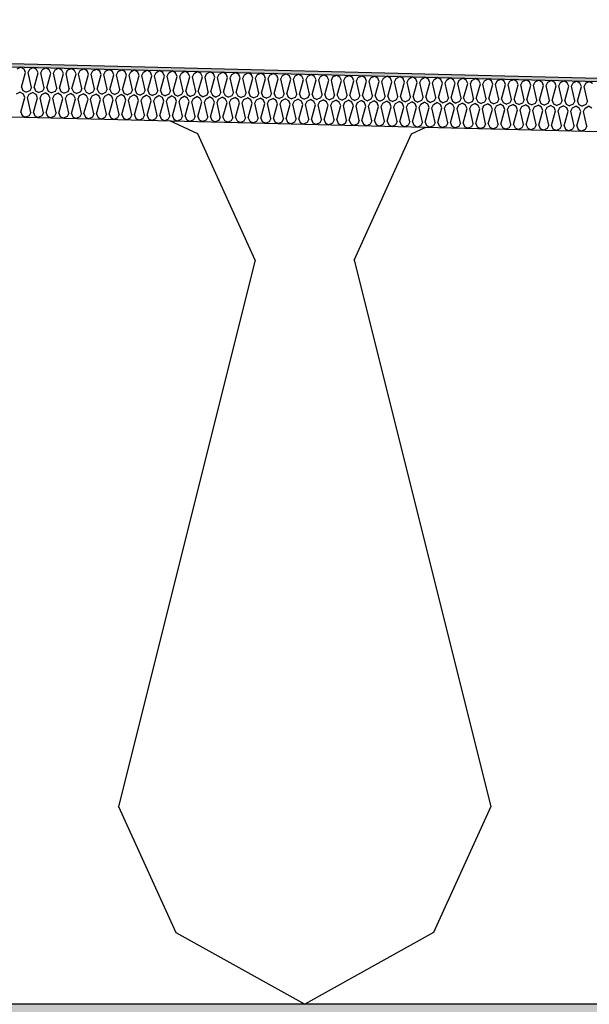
# Model space of a CAD drawing. Header units: millimetres. Extents: x -78790 to -55226, y -2070 to 11020.
# Tile 18 of 108: x -73900 to -73558, y 6850 to 7442. Entities that reach past the tile are written whole.
import ezdxf

# ---------------------------------------------------------------- set-up
doc = ezdxf.new("R2010")
doc.units = ezdxf.units.MM
doc.header["$LTSCALE"] = 0.5
doc.header["$MEASUREMENT"] = 0
doc.linetypes.add('PLINE', pattern=[0])
for name, color, linetype in [('251- Frittbærende dekker', 7, 'Continuous'), ('251- Frittbærende dekker (Skravur)', 7, 'Continuous'), ('261- Primærkonstruksjon (tak) (Skravur)(Nye konstruksjoner)', 7, 'Continuous'), ('261- Primærkonstruksjon (tak)(Nye konstruksjoner)', 7, 'Continuous'), ('262- Taktekking (Skravur)(Nye konstruksjoner)', 7, 'Continuous'), ('262- Taktekking(Nye konstruksjoner)', 7, 'Continuous')]:
    doc.layers.add(name, color=color, linetype=linetype)

# ---------------------------------------------------------------- blocks, each defined once
blk = doc.blocks.new('*X12')
at = {"layer": '262- Taktekking (Skravur)(Nye konstruksjoner)', "linetype": 'PLINE'}
for p, q in [((-73901.59, 7411.94), (-73899.49, 7413.04)), ((-73897.45, 7411.83), (-73899.49, 7413.04)), ((-73894, 7411.75), (-73891.9, 7412.85)), ((-73889.86, 7411.65), (-73891.9, 7412.85)), ((-73886.42, 7411.56), (-73884.32, 7412.66)), ((-73882.27, 7411.46), (-73884.32, 7412.66)), ((-73878.83, 7411.37), (-73876.73, 7412.47)), ((-73874.69, 7411.27), (-73876.73, 7412.47)), ((-73871.25, 7411.18), (-73869.15, 7412.28)), ((-73867.1, 7411.08), (-73869.15, 7412.28)), ((-73898.99, 7401.04), (-73896.57, 7409.78)), ((-73896.57, 7409.78), (-73897.45, 7411.83)), ((-73894.98, 7409.74), (-73894, 7411.75)), ((-73893, 7400.89), (-73894.98, 7409.74)), ((-73891.41, 7400.85), (-73888.99, 7409.59)), ((-73888.99, 7409.59), (-73889.86, 7411.65)), ((-73887.39, 7409.55), (-73886.42, 7411.56)), ((-73885.41, 7400.7), (-73887.39, 7409.55)), ((-73883.82, 7400.66), (-73881.4, 7409.4)), ((-73881.4, 7409.4), (-73882.27, 7411.46)), ((-73879.81, 7409.36), (-73878.83, 7411.37)), ((-73877.83, 7400.51), (-73879.81, 7409.36)), ((-73876.23, 7400.47), (-73873.82, 7409.21)), ((-73873.82, 7409.21), (-73874.69, 7411.27)), ((-73872.22, 7409.17), (-73871.25, 7411.18)), ((-73870.24, 7400.32), (-73872.22, 7409.17)), ((-73868.65, 7400.28), (-73866.23, 7409.02)), ((-73866.23, 7409.02), (-73867.1, 7411.08)), ((-73864.64, 7408.98), (-73863.66, 7410.99)), ((-73862.66, 7400.13), (-73864.64, 7408.98)), ((-73863.66, 7410.99), (-73861.56, 7412.09)), ((-73859.52, 7410.89), (-73861.56, 7412.09)), ((-73861.06, 7400.09), (-73858.64, 7408.83)), ((-73858.64, 7408.83), (-73859.52, 7410.89)), ((-73857.05, 7408.79), (-73856.08, 7410.8)), ((-73855.07, 7399.94), (-73857.05, 7408.79)), ((-73856.08, 7410.8), (-73853.98, 7411.9)), ((-73851.93, 7410.7), (-73853.98, 7411.9)), ((-73853.48, 7399.9), (-73851.06, 7408.64)), ((-73851.06, 7408.64), (-73851.93, 7410.7)), ((-73849.47, 7408.6), (-73848.49, 7410.61)), ((-73847.49, 7399.75), (-73849.47, 7408.6)), ((-73848.49, 7410.61), (-73846.39, 7411.72)), ((-73844.35, 7410.51), (-73846.39, 7411.72)), ((-73845.89, 7399.71), (-73843.47, 7408.45)), ((-73843.47, 7408.45), (-73844.35, 7410.51)), ((-73841.88, 7408.41), (-73840.9, 7410.42)), ((-73839.9, 7399.56), (-73841.88, 7408.41)), ((-73840.9, 7410.42), (-73838.8, 7411.53)), ((-73836.76, 7410.32), (-73838.8, 7411.53)), ((-73838.31, 7399.52), (-73835.89, 7408.26)), ((-73835.89, 7408.26), (-73836.76, 7410.32)), ((-73834.29, 7408.22), (-73833.32, 7410.23)), ((-73832.32, 7399.37), (-73834.29, 7408.22)), ((-73833.32, 7410.23), (-73831.22, 7411.34)), ((-73829.18, 7410.13), (-73831.22, 7411.34)), ((-73830.72, 7399.33), (-73828.3, 7408.07)), ((-73828.3, 7408.07), (-73829.18, 7410.13)), ((-73826.71, 7408.03), (-73825.73, 7410.04)), ((-73824.73, 7399.18), (-73826.71, 7408.03)), ((-73825.73, 7410.04), (-73823.63, 7411.15)), ((-73821.59, 7409.94), (-73823.63, 7411.15)), ((-73823.14, 7399.14), (-73820.72, 7407.88)), ((-73820.72, 7407.88), (-73821.59, 7409.94)), ((-73819.12, 7407.84), (-73818.15, 7409.85)), ((-73817.14, 7398.99), (-73819.12, 7407.84)), ((-73818.15, 7409.85), (-73816.05, 7410.96)), ((-73814.01, 7409.75), (-73816.05, 7410.96)), ((-73815.55, 7398.95), (-73813.13, 7407.69)), ((-73813.13, 7407.69), (-73814.01, 7409.75)), ((-73811.54, 7407.65), (-73810.56, 7409.66)), ((-73809.56, 7398.8), (-73811.54, 7407.65)), ((-73810.56, 7409.66), (-73808.46, 7410.77)), ((-73806.42, 7409.56), (-73808.46, 7410.77)), ((-73807.97, 7398.76), (-73805.55, 7407.5)), ((-73805.55, 7407.5), (-73806.42, 7409.56)), ((-73803.95, 7407.46), (-73802.98, 7409.47)), ((-73801.97, 7398.61), (-73803.95, 7407.46)), ((-73802.98, 7409.47), (-73800.88, 7410.58)), ((-73798.83, 7409.37), (-73800.88, 7410.58)), ((-73800.38, 7398.57), (-73797.96, 7407.32)), ((-73797.96, 7407.32), (-73798.83, 7409.37)), ((-73796.37, 7407.28), (-73795.39, 7409.28)), ((-73794.39, 7398.42), (-73796.37, 7407.28)), ((-73795.39, 7409.28), (-73793.29, 7410.39)), ((-73791.25, 7409.18), (-73793.29, 7410.39)), ((-73792.79, 7398.38), (-73790.38, 7407.13)), ((-73790.38, 7407.13), (-73791.25, 7409.18)), ((-73788.78, 7407.09), (-73787.81, 7409.09)), ((-73786.8, 7398.23), (-73788.78, 7407.09)), ((-73787.81, 7409.09), (-73785.71, 7410.2)), ((-73783.66, 7408.99), (-73785.71, 7410.2)), ((-73785.21, 7398.19), (-73782.79, 7406.94)), ((-73782.79, 7406.94), (-73783.66, 7408.99)), ((-73781.2, 7406.9), (-73780.22, 7408.9)), ((-73779.22, 7398.04), (-73781.2, 7406.9)), ((-73780.22, 7408.9), (-73778.12, 7410.01)), ((-73776.08, 7408.8), (-73778.12, 7410.01)), ((-73777.62, 7398), (-73775.2, 7406.75)), ((-73775.2, 7406.75), (-73776.08, 7408.8)), ((-73773.61, 7406.71), (-73772.64, 7408.71)), ((-73771.63, 7397.86), (-73773.61, 7406.71)), ((-73772.64, 7408.71), (-73770.53, 7409.82)), ((-73768.49, 7408.61), (-73770.53, 7409.82)), ((-73770.04, 7397.82), (-73767.62, 7406.56)), ((-73767.62, 7406.56), (-73768.49, 7408.61)), ((-73766.02, 7406.52), (-73765.05, 7408.52)), ((-73764.05, 7397.67), (-73766.02, 7406.52)), ((-73765.05, 7408.52), (-73762.95, 7409.63)), ((-73760.91, 7408.42), (-73762.95, 7409.63)), ((-73762.45, 7397.63), (-73760.03, 7406.37)), ((-73760.03, 7406.37), (-73760.91, 7408.42)), ((-73758.44, 7406.33), (-73757.46, 7408.34)), ((-73757.46, 7408.34), (-73755.36, 7409.44)), ((-73753.32, 7408.23), (-73755.36, 7409.44)), ((-73752.45, 7406.18), (-73753.32, 7408.23)), ((-73750.85, 7406.14), (-73749.88, 7408.15)), ((-73749.88, 7408.15), (-73747.78, 7409.25)), ((-73745.74, 7408.04), (-73747.78, 7409.25)), ((-73744.86, 7405.99), (-73745.74, 7408.04)), ((-73743.27, 7405.95), (-73742.29, 7407.96)), ((-73742.29, 7407.96), (-73740.19, 7409.06)), ((-73738.15, 7407.85), (-73740.19, 7409.06)), ((-73737.28, 7405.8), (-73738.15, 7407.85)), ((-73735.68, 7405.76), (-73734.71, 7407.77)), ((-73734.71, 7407.77), (-73732.61, 7408.87)), ((-73730.56, 7407.66), (-73732.61, 7408.87)), ((-73729.69, 7405.61), (-73730.56, 7407.66)), ((-73728.1, 7405.57), (-73727.12, 7407.58)), ((-73727.12, 7407.58), (-73725.02, 7408.68)), ((-73722.98, 7407.47), (-73725.02, 7408.68)), ((-73722.11, 7405.42), (-73722.98, 7407.47)), ((-73720.51, 7405.38), (-73719.54, 7407.39)), ((-73719.54, 7407.39), (-73717.44, 7408.49)), ((-73715.39, 7407.28), (-73717.44, 7408.49)), ((-73714.52, 7405.23), (-73715.39, 7407.28)), ((-73712.93, 7405.19), (-73711.95, 7407.2)), ((-73711.95, 7407.2), (-73709.85, 7408.3)), ((-73707.81, 7407.09), (-73709.85, 7408.3)), ((-73706.93, 7405.04), (-73707.81, 7407.09)), ((-73705.34, 7405), (-73704.37, 7407.01)), ((-73704.37, 7407.01), (-73702.26, 7408.11)), ((-73700.22, 7406.9), (-73702.26, 7408.11)), ((-73699.35, 7404.85), (-73700.22, 7406.9)), ((-73697.76, 7404.81), (-73696.78, 7406.82)), ((-73696.78, 7406.82), (-73694.68, 7407.92)), ((-73692.64, 7406.71), (-73694.68, 7407.92)), ((-73691.76, 7404.66), (-73692.64, 7406.71)), ((-73690.17, 7404.62), (-73689.19, 7406.63)), ((-73689.19, 7406.63), (-73687.09, 7407.73)), ((-73685.05, 7406.52), (-73687.09, 7407.73)), ((-73684.18, 7404.47), (-73685.05, 7406.52)), ((-73682.58, 7404.43), (-73681.61, 7406.44)), ((-73681.61, 7406.44), (-73679.51, 7407.54)), ((-73677.47, 7406.34), (-73679.51, 7407.54)), ((-73676.59, 7404.28), (-73677.47, 7406.34)), ((-73674.02, 7406.25), (-73671.92, 7407.35)), ((-73669.88, 7406.15), (-73671.92, 7407.35)), ((-73666.44, 7406.06), (-73664.34, 7407.16)), ((-73662.29, 7405.96), (-73664.34, 7407.16)), ((-73658.85, 7405.87), (-73656.75, 7406.97)), ((-73654.71, 7405.77), (-73656.75, 7406.97)), ((-73651.27, 7405.68), (-73649.17, 7406.78)), ((-73647.12, 7405.58), (-73649.17, 7406.78)), ((-73643.68, 7405.49), (-73641.58, 7406.59)), ((-73639.54, 7405.39), (-73641.58, 7406.59)), ((-73636.1, 7405.3), (-73634, 7406.41)), ((-73631.95, 7405.2), (-73634, 7406.41)), ((-73898.99, 7401.04), (-73898.12, 7398.98)), ((-73893, 7400.89), (-73893.97, 7398.88)), ((-73891.41, 7400.85), (-73890.53, 7398.79)), ((-73885.41, 7400.7), (-73886.39, 7398.69)), ((-73883.82, 7400.66), (-73882.95, 7398.61)), ((-73877.83, 7400.51), (-73878.8, 7398.5)), ((-73876.23, 7400.47), (-73875.36, 7398.42)), ((-73756.46, 7397.48), (-73758.44, 7406.33)), ((-73754.87, 7397.44), (-73752.45, 7406.18)), ((-73748.87, 7397.29), (-73750.85, 7406.14)), ((-73747.28, 7397.25), (-73744.86, 7405.99)), ((-73741.29, 7397.1), (-73743.27, 7405.95)), ((-73739.7, 7397.06), (-73737.28, 7405.8)), ((-73733.7, 7396.91), (-73735.68, 7405.76)), ((-73732.11, 7396.87), (-73729.69, 7405.61)), ((-73726.12, 7396.72), (-73728.1, 7405.57)), ((-73724.52, 7396.68), (-73722.11, 7405.42)), ((-73718.53, 7396.53), (-73720.51, 7405.38)), ((-73716.94, 7396.49), (-73714.52, 7405.23)), ((-73710.95, 7396.34), (-73712.93, 7405.19)), ((-73709.35, 7396.3), (-73706.93, 7405.04)), ((-73703.36, 7396.15), (-73705.34, 7405)), ((-73701.77, 7396.11), (-73699.35, 7404.85)), ((-73695.78, 7395.96), (-73697.76, 7404.81)), ((-73694.18, 7395.92), (-73691.76, 7404.66)), ((-73688.19, 7395.77), (-73690.17, 7404.62)), ((-73686.6, 7395.73), (-73684.18, 7404.47)), ((-73680.6, 7395.58), (-73682.58, 7404.43)), ((-73679.01, 7395.54), (-73676.59, 7404.28)), ((-73675, 7404.24), (-73674.02, 7406.25)), ((-73673.02, 7395.39), (-73675, 7404.24)), ((-73671.43, 7395.35), (-73669.01, 7404.09)), ((-73669.01, 7404.09), (-73669.88, 7406.15)), ((-73667.41, 7404.05), (-73666.44, 7406.06)), ((-73665.43, 7395.2), (-73667.41, 7404.05)), ((-73663.84, 7395.16), (-73661.42, 7403.9)), ((-73661.42, 7403.9), (-73662.29, 7405.96)), ((-73659.83, 7403.86), (-73658.85, 7405.87)), ((-73657.85, 7395.01), (-73659.83, 7403.86)), ((-73656.25, 7394.97), (-73653.84, 7403.71)), ((-73653.84, 7403.71), (-73654.71, 7405.77)), ((-73652.24, 7403.67), (-73651.27, 7405.68)), ((-73650.26, 7394.82), (-73652.24, 7403.67)), ((-73648.67, 7394.78), (-73646.25, 7403.52)), ((-73646.25, 7403.52), (-73647.12, 7405.58)), ((-73644.66, 7403.48), (-73643.68, 7405.49)), ((-73642.68, 7394.63), (-73644.66, 7403.48)), ((-73641.08, 7394.59), (-73638.66, 7403.33)), ((-73638.66, 7403.33), (-73639.54, 7405.39)), ((-73637.07, 7403.29), (-73636.1, 7405.3)), ((-73635.09, 7394.44), (-73637.07, 7403.29)), ((-73633.5, 7394.4), (-73631.08, 7403.14)), ((-73631.08, 7403.14), (-73631.95, 7405.2)), ((-73629.49, 7403.1), (-73628.51, 7405.11)), ((-73627.51, 7394.25), (-73629.49, 7403.1)), ((-73628.51, 7405.11), (-73626.41, 7406.22)), ((-73624.37, 7405.01), (-73626.41, 7406.22)), ((-73625.91, 7394.21), (-73623.49, 7402.95)), ((-73623.49, 7402.95), (-73624.37, 7405.01)), ((-73621.9, 7402.91), (-73620.92, 7404.92)), ((-73619.92, 7394.06), (-73621.9, 7402.91)), ((-73620.92, 7404.92), (-73618.82, 7406.03)), ((-73616.78, 7404.82), (-73618.82, 7406.03)), ((-73618.33, 7394.02), (-73615.91, 7402.76)), ((-73615.91, 7402.76), (-73616.78, 7404.82)), ((-73614.31, 7402.72), (-73613.34, 7404.73)), ((-73612.34, 7393.87), (-73614.31, 7402.72)), ((-73613.34, 7404.73), (-73611.24, 7405.84)), ((-73609.2, 7404.63), (-73611.24, 7405.84)), ((-73610.74, 7393.83), (-73608.32, 7402.57)), ((-73608.32, 7402.57), (-73609.2, 7404.63)), ((-73606.73, 7402.53), (-73605.75, 7404.54)), ((-73604.75, 7393.68), (-73606.73, 7402.53)), ((-73605.75, 7404.54), (-73603.65, 7405.65)), ((-73601.61, 7404.44), (-73603.65, 7405.65)), ((-73603.16, 7393.64), (-73600.74, 7402.38)), ((-73600.74, 7402.38), (-73601.61, 7404.44)), ((-73599.14, 7402.34), (-73598.17, 7404.35)), ((-73597.16, 7393.49), (-73599.14, 7402.34)), ((-73598.17, 7404.35), (-73596.07, 7405.46)), ((-73594.02, 7404.25), (-73596.07, 7405.46)), ((-73595.57, 7393.45), (-73593.15, 7402.19)), ((-73593.15, 7402.19), (-73594.02, 7404.25)), ((-73591.56, 7402.15), (-73590.58, 7404.16)), ((-73589.58, 7393.3), (-73591.56, 7402.15)), ((-73590.58, 7404.16), (-73588.48, 7405.27)), ((-73586.44, 7404.06), (-73588.48, 7405.27)), ((-73587.98, 7393.26), (-73585.57, 7402.01)), ((-73585.57, 7402.01), (-73586.44, 7404.06)), ((-73583.97, 7401.97), (-73583, 7403.97)), ((-73581.99, 7393.11), (-73583.97, 7401.97)), ((-73583, 7403.97), (-73580.9, 7405.08)), ((-73578.85, 7403.87), (-73580.9, 7405.08)), ((-73580.4, 7393.07), (-73577.98, 7401.82)), ((-73577.98, 7401.82), (-73578.85, 7403.87)), ((-73576.39, 7401.78), (-73575.41, 7403.78)), ((-73574.41, 7392.92), (-73576.39, 7401.78)), ((-73575.41, 7403.78), (-73573.31, 7404.89)), ((-73571.27, 7403.68), (-73573.31, 7404.89)), ((-73572.81, 7392.88), (-73570.39, 7401.63)), ((-73570.39, 7401.63), (-73571.27, 7403.68)), ((-73568.8, 7401.59), (-73567.83, 7403.59)), ((-73566.82, 7392.73), (-73568.8, 7401.59)), ((-73567.83, 7403.59), (-73565.73, 7404.7)), ((-73563.68, 7403.49), (-73565.73, 7404.7)), ((-73565.23, 7392.69), (-73562.81, 7401.44)), ((-73562.81, 7401.44), (-73563.68, 7403.49)), ((-73561.22, 7401.4), (-73560.24, 7403.4)), ((-73559.24, 7392.55), (-73561.22, 7401.4)), ((-73560.24, 7403.4), (-73558.14, 7404.51)), ((-73556.1, 7403.3), (-73558.14, 7404.51)), ((-73901.96, 7396.94), (-73899.86, 7398.05)), ((-73897.82, 7396.84), (-73899.86, 7398.05)), ((-73899.37, 7386.04), (-73896.95, 7394.78)), ((-73898.12, 7398.98), (-73896.07, 7397.95)), ((-73896.95, 7394.78), (-73897.82, 7396.84)), ((-73893.97, 7398.88), (-73896.07, 7397.95)), ((-73895.35, 7394.75), (-73894.38, 7396.75)), ((-73893.37, 7385.89), (-73895.35, 7394.75)), ((-73894.38, 7396.75), (-73892.28, 7397.86)), ((-73890.24, 7396.65), (-73892.28, 7397.86)), ((-73891.78, 7385.85), (-73889.36, 7394.6)), ((-73890.53, 7398.79), (-73888.49, 7397.76)), ((-73889.36, 7394.6), (-73890.24, 7396.65)), ((-73886.39, 7398.69), (-73888.49, 7397.76)), ((-73887.77, 7394.56), (-73886.79, 7396.56)), ((-73885.79, 7385.7), (-73887.77, 7394.56)), ((-73886.79, 7396.56), (-73884.69, 7397.67)), ((-73882.65, 7396.46), (-73884.69, 7397.67)), ((-73882.95, 7398.61), (-73880.9, 7397.57)), ((-73881.78, 7394.41), (-73882.65, 7396.46)), ((-73878.8, 7398.5), (-73880.9, 7397.57)), ((-73880.18, 7394.37), (-73879.21, 7396.37)), ((-73879.21, 7396.37), (-73877.11, 7397.48)), ((-73875.06, 7396.27), (-73877.11, 7397.48)), ((-73875.36, 7398.42), (-73873.31, 7397.38)), ((-73874.19, 7394.22), (-73875.06, 7396.27)), ((-73871.22, 7398.31), (-73873.31, 7397.38)), ((-73872.6, 7394.18), (-73871.62, 7396.18)), ((-73871.62, 7396.18), (-73869.52, 7397.29)), ((-73870.24, 7400.32), (-73871.22, 7398.31)), ((-73867.48, 7396.08), (-73869.52, 7397.29)), ((-73868.65, 7400.28), (-73867.78, 7398.23)), ((-73867.78, 7398.23), (-73865.73, 7397.19)), ((-73866.61, 7394.03), (-73867.48, 7396.08)), ((-73863.63, 7398.12), (-73865.73, 7397.19)), ((-73865.01, 7393.99), (-73864.04, 7395.99)), ((-73864.04, 7395.99), (-73861.94, 7397.1)), ((-73862.66, 7400.13), (-73863.63, 7398.12)), ((-73859.89, 7395.89), (-73861.94, 7397.1)), ((-73861.06, 7400.09), (-73860.19, 7398.04)), ((-73860.19, 7398.04), (-73858.14, 7397)), ((-73859.02, 7393.84), (-73859.89, 7395.89)), ((-73856.05, 7397.93), (-73858.14, 7397)), ((-73857.43, 7393.8), (-73856.45, 7395.81)), ((-73856.45, 7395.81), (-73854.35, 7396.91)), ((-73855.07, 7399.94), (-73856.05, 7397.93)), ((-73852.31, 7395.7), (-73854.35, 7396.91)), ((-73853.48, 7399.9), (-73852.6, 7397.85)), ((-73852.6, 7397.85), (-73850.56, 7396.81)), ((-73851.43, 7393.65), (-73852.31, 7395.7)), ((-73848.46, 7397.74), (-73850.56, 7396.81)), ((-73849.84, 7393.61), (-73848.87, 7395.62)), ((-73848.87, 7395.62), (-73846.76, 7396.72)), ((-73847.49, 7399.75), (-73848.46, 7397.74)), ((-73844.72, 7395.51), (-73846.76, 7396.72)), ((-73845.89, 7399.71), (-73845.02, 7397.66)), ((-73845.02, 7397.66), (-73842.97, 7396.62)), ((-73843.85, 7393.46), (-73844.72, 7395.51)), ((-73840.88, 7397.55), (-73842.97, 7396.62)), ((-73842.25, 7393.42), (-73841.28, 7395.43)), ((-73841.28, 7395.43), (-73839.18, 7396.53)), ((-73839.9, 7399.56), (-73840.88, 7397.55)), ((-73837.14, 7395.32), (-73839.18, 7396.53)), ((-73838.31, 7399.52), (-73837.43, 7397.47)), ((-73837.43, 7397.47), (-73835.39, 7396.44)), ((-73836.26, 7393.27), (-73837.14, 7395.32)), ((-73833.29, 7397.36), (-73835.39, 7396.44)), ((-73834.67, 7393.23), (-73833.69, 7395.24)), ((-73833.69, 7395.24), (-73831.59, 7396.34)), ((-73832.32, 7399.37), (-73833.29, 7397.36)), ((-73829.55, 7395.13), (-73831.59, 7396.34)), ((-73830.72, 7399.33), (-73829.85, 7397.28)), ((-73829.85, 7397.28), (-73827.8, 7396.25)), ((-73828.68, 7393.08), (-73829.55, 7395.13)), ((-73825.7, 7397.17), (-73827.8, 7396.25)), ((-73827.08, 7393.04), (-73826.11, 7395.05)), ((-73826.11, 7395.05), (-73824.01, 7396.15)), ((-73824.73, 7399.18), (-73825.7, 7397.17)), ((-73821.97, 7394.94), (-73824.01, 7396.15)), ((-73823.14, 7399.14), (-73822.26, 7397.09)), ((-73822.26, 7397.09), (-73820.22, 7396.06)), ((-73821.09, 7392.89), (-73821.97, 7394.94)), ((-73818.12, 7396.98), (-73820.22, 7396.06)), ((-73819.5, 7392.85), (-73818.52, 7394.86)), ((-73818.52, 7394.86), (-73816.42, 7395.96)), ((-73817.14, 7398.99), (-73818.12, 7396.98)), ((-73814.38, 7394.75), (-73816.42, 7395.96)), ((-73815.55, 7398.95), (-73814.68, 7396.9)), ((-73814.68, 7396.9), (-73812.63, 7395.87)), ((-73813.51, 7392.7), (-73814.38, 7394.75)), ((-73810.53, 7396.79), (-73812.63, 7395.87)), ((-73811.91, 7392.66), (-73810.94, 7394.67)), ((-73810.94, 7394.67), (-73808.84, 7395.77)), ((-73809.56, 7398.8), (-73810.53, 7396.79)), ((-73806.79, 7394.56), (-73808.84, 7395.77)), ((-73807.97, 7398.76), (-73807.09, 7396.71)), ((-73807.09, 7396.71), (-73805.04, 7395.68)), ((-73805.92, 7392.51), (-73806.79, 7394.56)), ((-73802.95, 7396.61), (-73805.04, 7395.68)), ((-73803.35, 7394.48), (-73801.25, 7395.58)), ((-73801.97, 7398.61), (-73802.95, 7396.61)), ((-73799.21, 7394.37), (-73801.25, 7395.58)), ((-73800.38, 7398.57), (-73799.51, 7396.52)), ((-73799.51, 7396.52), (-73797.46, 7395.49)), ((-73795.36, 7396.42), (-73797.46, 7395.49)), ((-73795.77, 7394.29), (-73793.67, 7395.39)), ((-73794.39, 7398.42), (-73795.36, 7396.42)), ((-73791.62, 7394.18), (-73793.67, 7395.39)), ((-73792.79, 7398.38), (-73791.92, 7396.33)), ((-73791.92, 7396.33), (-73789.87, 7395.3)), ((-73787.78, 7396.23), (-73789.87, 7395.3)), ((-73788.18, 7394.1), (-73786.08, 7395.2)), ((-73786.8, 7398.23), (-73787.78, 7396.23)), ((-73784.04, 7393.99), (-73786.08, 7395.2)), ((-73785.21, 7398.19), (-73784.33, 7396.14)), ((-73784.33, 7396.14), (-73782.29, 7395.11)), ((-73780.19, 7396.04), (-73782.29, 7395.11)), ((-73780.6, 7393.91), (-73778.5, 7395.01)), ((-73779.22, 7398.04), (-73780.19, 7396.04)), ((-73776.45, 7393.81), (-73778.5, 7395.01)), ((-73777.62, 7398), (-73776.75, 7395.95)), ((-73776.75, 7395.95), (-73774.7, 7394.92)), ((-73772.61, 7395.85), (-73774.7, 7394.92)), ((-73773.01, 7393.72), (-73770.91, 7394.82)), ((-73771.63, 7397.86), (-73772.61, 7395.85)), ((-73768.87, 7393.62), (-73770.91, 7394.82)), ((-73770.04, 7397.82), (-73769.16, 7395.76)), ((-73769.16, 7395.76), (-73767.12, 7394.73)), ((-73765.02, 7395.66), (-73767.12, 7394.73)), ((-73765.42, 7393.53), (-73763.32, 7394.63)), ((-73764.05, 7397.67), (-73765.02, 7395.66)), ((-73761.28, 7393.43), (-73763.32, 7394.63)), ((-73762.45, 7397.63), (-73761.58, 7395.57)), ((-73761.58, 7395.57), (-73759.53, 7394.54)), ((-73757.44, 7395.47), (-73759.53, 7394.54)), ((-73756.46, 7397.48), (-73757.44, 7395.47)), ((-73754.87, 7397.44), (-73753.99, 7395.38)), ((-73753.99, 7395.38), (-73751.95, 7394.35)), ((-73749.85, 7395.28), (-73751.95, 7394.35)), ((-73748.87, 7397.29), (-73749.85, 7395.28)), ((-73747.28, 7397.25), (-73746.41, 7395.19)), ((-73746.41, 7395.19), (-73744.36, 7394.16)), ((-73742.26, 7395.09), (-73744.36, 7394.16)), ((-73741.29, 7397.1), (-73742.26, 7395.09)), ((-73739.7, 7397.06), (-73738.82, 7395)), ((-73738.82, 7395), (-73736.77, 7393.97)), ((-73734.68, 7394.9), (-73736.77, 7393.97)), ((-73733.7, 7396.91), (-73734.68, 7394.9)), ((-73732.11, 7396.87), (-73731.24, 7394.81)), ((-73731.24, 7394.81), (-73729.19, 7393.78)), ((-73727.09, 7394.71), (-73729.19, 7393.78)), ((-73726.12, 7396.72), (-73727.09, 7394.71)), ((-73724.52, 7396.68), (-73723.65, 7394.62)), ((-73723.65, 7394.62), (-73721.6, 7393.59)), ((-73719.51, 7394.52), (-73721.6, 7393.59)), ((-73718.53, 7396.53), (-73719.51, 7394.52)), ((-73716.94, 7396.49), (-73716.07, 7394.43)), ((-73710.95, 7396.34), (-73711.92, 7394.33)), ((-73709.35, 7396.3), (-73708.48, 7394.24)), ((-73703.36, 7396.15), (-73704.34, 7394.14)), ((-73701.77, 7396.11), (-73700.89, 7394.05)), ((-73695.78, 7395.96), (-73696.75, 7393.95)), ((-73694.18, 7395.92), (-73693.31, 7393.86)), ((-73688.19, 7395.77), (-73689.17, 7393.76)), ((-73686.6, 7395.73), (-73685.72, 7393.67)), ((-73680.6, 7395.58), (-73681.58, 7393.57)), ((-73679.01, 7395.54), (-73678.14, 7393.49)), ((-73673.02, 7395.39), (-73673.99, 7393.38)), ((-73671.43, 7395.35), (-73670.55, 7393.3)), ((-73665.43, 7395.2), (-73666.41, 7393.19)), ((-73663.84, 7395.16), (-73662.97, 7393.11)), ((-73657.85, 7395.01), (-73658.82, 7393)), ((-73656.25, 7394.97), (-73655.38, 7392.92)), ((-73650.26, 7394.82), (-73651.24, 7392.81)), ((-73648.67, 7394.78), (-73647.8, 7392.73)), ((-73642.68, 7394.63), (-73643.65, 7392.62)), ((-73641.08, 7394.59), (-73640.21, 7392.54)), ((-73884.2, 7385.66), (-73881.78, 7394.41)), ((-73878.2, 7385.51), (-73880.18, 7394.37)), ((-73876.61, 7385.47), (-73874.19, 7394.22)), ((-73870.62, 7385.32), (-73872.6, 7394.18)), ((-73869.02, 7385.29), (-73866.61, 7394.03)), ((-73863.03, 7385.14), (-73865.01, 7393.99)), ((-73861.44, 7385.1), (-73859.02, 7393.84)), ((-73855.45, 7384.95), (-73857.43, 7393.8)), ((-73853.85, 7384.91), (-73851.43, 7393.65)), ((-73847.86, 7384.76), (-73849.84, 7393.61)), ((-73846.27, 7384.72), (-73843.85, 7393.46)), ((-73840.28, 7384.57), (-73842.25, 7393.42)), ((-73838.68, 7384.53), (-73836.26, 7393.27)), ((-73832.69, 7384.38), (-73834.67, 7393.23)), ((-73831.1, 7384.34), (-73828.68, 7393.08)), ((-73825.1, 7384.19), (-73827.08, 7393.04)), ((-73823.51, 7384.15), (-73821.09, 7392.89)), ((-73817.52, 7384), (-73819.5, 7392.85)), ((-73815.93, 7383.96), (-73813.51, 7392.7)), ((-73809.93, 7383.81), (-73811.91, 7392.66)), ((-73808.34, 7383.77), (-73805.92, 7392.51)), ((-73804.33, 7392.47), (-73803.35, 7394.48)), ((-73802.35, 7383.62), (-73804.33, 7392.47)), ((-73800.75, 7383.58), (-73798.34, 7392.32)), ((-73798.34, 7392.32), (-73799.21, 7394.37)), ((-73796.74, 7392.28), (-73795.77, 7394.29)), ((-73794.76, 7383.43), (-73796.74, 7392.28)), ((-73793.17, 7383.39), (-73790.75, 7392.13)), ((-73790.75, 7392.13), (-73791.62, 7394.18)), ((-73789.16, 7392.09), (-73788.18, 7394.1)), ((-73787.18, 7383.24), (-73789.16, 7392.09)), ((-73785.58, 7383.2), (-73783.16, 7391.94)), ((-73783.16, 7391.94), (-73784.04, 7393.99)), ((-73781.57, 7391.9), (-73780.6, 7393.91)), ((-73779.59, 7383.05), (-73781.57, 7391.9)), ((-73778, 7383.01), (-73775.58, 7391.75)), ((-73775.58, 7391.75), (-73776.45, 7393.81)), ((-73773.99, 7391.71), (-73773.01, 7393.72)), ((-73772.01, 7382.86), (-73773.99, 7391.71)), ((-73770.41, 7382.82), (-73767.99, 7391.56)), ((-73767.99, 7391.56), (-73768.87, 7393.62)), ((-73766.4, 7391.52), (-73765.42, 7393.53)), ((-73764.42, 7382.67), (-73766.4, 7391.52)), ((-73762.83, 7382.63), (-73760.41, 7391.37)), ((-73760.41, 7391.37), (-73761.28, 7393.43)), ((-73758.81, 7391.33), (-73757.84, 7393.34)), ((-73756.83, 7382.48), (-73758.81, 7391.33)), ((-73757.84, 7393.34), (-73755.74, 7394.44)), ((-73753.7, 7393.24), (-73755.74, 7394.44)), ((-73755.24, 7382.44), (-73752.82, 7391.18)), ((-73752.82, 7391.18), (-73753.7, 7393.24)), ((-73751.23, 7391.14), (-73750.25, 7393.15)), ((-73749.25, 7382.29), (-73751.23, 7391.14)), ((-73750.25, 7393.15), (-73748.15, 7394.25)), ((-73746.11, 7393.05), (-73748.15, 7394.25)), ((-73747.66, 7382.25), (-73745.24, 7390.99)), ((-73745.24, 7390.99), (-73746.11, 7393.05)), ((-73743.64, 7390.95), (-73742.67, 7392.96)), ((-73741.66, 7382.1), (-73743.64, 7390.95)), ((-73742.67, 7392.96), (-73740.57, 7394.06)), ((-73738.52, 7392.86), (-73740.57, 7394.06)), ((-73740.07, 7382.06), (-73737.65, 7390.8)), ((-73737.65, 7390.8), (-73738.52, 7392.86)), ((-73736.06, 7390.76), (-73735.08, 7392.77)), ((-73734.08, 7381.91), (-73736.06, 7390.76)), ((-73735.08, 7392.77), (-73732.98, 7393.88)), ((-73730.94, 7392.67), (-73732.98, 7393.88)), ((-73732.48, 7381.87), (-73730.07, 7390.61)), ((-73730.07, 7390.61), (-73730.94, 7392.67)), ((-73728.47, 7390.57), (-73727.5, 7392.58)), ((-73726.49, 7381.72), (-73728.47, 7390.57)), ((-73727.5, 7392.58), (-73725.4, 7393.69)), ((-73723.35, 7392.48), (-73725.4, 7393.69)), ((-73724.9, 7381.68), (-73722.48, 7390.42)), ((-73722.48, 7390.42), (-73723.35, 7392.48)), ((-73720.89, 7390.38), (-73719.91, 7392.39)), ((-73718.91, 7381.53), (-73720.89, 7390.38)), ((-73719.91, 7392.39), (-73717.81, 7393.5)), ((-73715.77, 7392.29), (-73717.81, 7393.5)), ((-73717.31, 7381.49), (-73714.89, 7390.23)), ((-73716.07, 7394.43), (-73714.02, 7393.4)), ((-73714.89, 7390.23), (-73715.77, 7392.29)), ((-73711.92, 7394.33), (-73714.02, 7393.4)), ((-73713.3, 7390.19), (-73712.33, 7392.2)), ((-73711.32, 7381.34), (-73713.3, 7390.19)), ((-73712.33, 7392.2), (-73710.23, 7393.31)), ((-73708.18, 7392.1), (-73710.23, 7393.31)), ((-73709.73, 7381.3), (-73707.31, 7390.04)), ((-73708.48, 7394.24), (-73706.43, 7393.21)), ((-73707.31, 7390.04), (-73708.18, 7392.1)), ((-73704.34, 7394.14), (-73706.43, 7393.21)), ((-73705.72, 7390), (-73704.74, 7392.01)), ((-73703.74, 7381.15), (-73705.72, 7390)), ((-73704.74, 7392.01), (-73702.64, 7393.12)), ((-73700.6, 7391.91), (-73702.64, 7393.12)), ((-73702.14, 7381.11), (-73699.72, 7389.85)), ((-73700.89, 7394.05), (-73698.85, 7393.02)), ((-73699.72, 7389.85), (-73700.6, 7391.91)), ((-73696.75, 7393.95), (-73698.85, 7393.02)), ((-73698.13, 7389.81), (-73697.15, 7391.82)), ((-73696.15, 7380.96), (-73698.13, 7389.81)), ((-73697.15, 7391.82), (-73695.05, 7392.93)), ((-73693.01, 7391.72), (-73695.05, 7392.93)), ((-73694.56, 7380.92), (-73692.14, 7389.66)), ((-73693.31, 7393.86), (-73691.26, 7392.83)), ((-73692.14, 7389.66), (-73693.01, 7391.72)), ((-73689.17, 7393.76), (-73691.26, 7392.83)), ((-73690.54, 7389.62), (-73689.57, 7391.63)), ((-73688.57, 7380.77), (-73690.54, 7389.62)), ((-73689.57, 7391.63), (-73687.47, 7392.74)), ((-73685.43, 7391.53), (-73687.47, 7392.74)), ((-73686.97, 7380.73), (-73684.55, 7389.48)), ((-73685.72, 7393.67), (-73683.68, 7392.64)), ((-73684.55, 7389.48), (-73685.43, 7391.53)), ((-73681.58, 7393.57), (-73683.68, 7392.64)), ((-73682.96, 7389.44), (-73681.98, 7391.44)), ((-73680.98, 7380.58), (-73682.96, 7389.44)), ((-73681.98, 7391.44), (-73679.88, 7392.55)), ((-73677.84, 7391.34), (-73679.88, 7392.55)), ((-73679.39, 7380.54), (-73676.97, 7389.29)), ((-73678.14, 7393.49), (-73676.09, 7392.45)), ((-73676.97, 7389.29), (-73677.84, 7391.34)), ((-73673.99, 7393.38), (-73676.09, 7392.45)), ((-73675.37, 7389.25), (-73674.4, 7391.25)), ((-73673.39, 7380.39), (-73675.37, 7389.25)), ((-73674.4, 7391.25), (-73672.3, 7392.36)), ((-73670.26, 7391.15), (-73672.3, 7392.36)), ((-73671.8, 7380.35), (-73669.38, 7389.1)), ((-73670.55, 7393.3), (-73668.5, 7392.26)), ((-73669.38, 7389.1), (-73670.26, 7391.15)), ((-73666.41, 7393.19), (-73668.5, 7392.26)), ((-73667.79, 7389.06), (-73666.81, 7391.06)), ((-73665.81, 7380.2), (-73667.79, 7389.06)), ((-73666.81, 7391.06), (-73664.71, 7392.17)), ((-73662.67, 7390.96), (-73664.71, 7392.17)), ((-73664.21, 7380.16), (-73661.8, 7388.91)), ((-73662.97, 7393.11), (-73660.92, 7392.07)), ((-73661.8, 7388.91), (-73662.67, 7390.96)), ((-73658.82, 7393), (-73660.92, 7392.07)), ((-73660.2, 7388.87), (-73659.23, 7390.87)), ((-73658.22, 7380.02), (-73660.2, 7388.87)), ((-73659.23, 7390.87), (-73657.13, 7391.98)), ((-73655.08, 7390.77), (-73657.13, 7391.98)), ((-73656.63, 7379.98), (-73654.21, 7388.72)), ((-73655.38, 7392.92), (-73653.33, 7391.88)), ((-73654.21, 7388.72), (-73655.08, 7390.77)), ((-73651.24, 7392.81), (-73653.33, 7391.88)), ((-73652.62, 7388.68), (-73651.64, 7390.68)), ((-73650.64, 7379.83), (-73652.62, 7388.68)), ((-73651.64, 7390.68), (-73649.54, 7391.79)), ((-73647.5, 7390.58), (-73649.54, 7391.79)), ((-73647.8, 7392.73), (-73645.75, 7391.69)), ((-73646.62, 7388.53), (-73647.5, 7390.58)), ((-73643.65, 7392.62), (-73645.75, 7391.69)), ((-73645.03, 7388.49), (-73644.06, 7390.5)), ((-73644.06, 7390.5), (-73641.96, 7391.6)), ((-73639.91, 7390.39), (-73641.96, 7391.6)), ((-73640.21, 7392.54), (-73638.16, 7391.5)), ((-73639.04, 7388.34), (-73639.91, 7390.39)), ((-73636.07, 7392.43), (-73638.16, 7391.5)), ((-73637.45, 7388.3), (-73636.47, 7390.31)), ((-73636.47, 7390.31), (-73634.37, 7391.41)), ((-73635.09, 7394.44), (-73636.07, 7392.43)), ((-73632.33, 7390.2), (-73634.37, 7391.41)), ((-73633.5, 7394.4), (-73632.62, 7392.35)), ((-73632.62, 7392.35), (-73630.58, 7391.32)), ((-73631.45, 7388.15), (-73632.33, 7390.2)), ((-73628.48, 7392.24), (-73630.58, 7391.32)), ((-73629.86, 7388.11), (-73628.88, 7390.12)), ((-73628.88, 7390.12), (-73626.78, 7391.22)), ((-73627.51, 7394.25), (-73628.48, 7392.24)), ((-73624.74, 7390.01), (-73626.78, 7391.22)), ((-73625.91, 7394.21), (-73625.04, 7392.16)), ((-73625.04, 7392.16), (-73622.99, 7391.13)), ((-73623.87, 7387.96), (-73624.74, 7390.01)), ((-73620.9, 7392.05), (-73622.99, 7391.13)), ((-73622.27, 7387.92), (-73621.3, 7389.93)), ((-73621.3, 7389.93), (-73619.2, 7391.03)), ((-73619.92, 7394.06), (-73620.9, 7392.05)), ((-73617.16, 7389.82), (-73619.2, 7391.03)), ((-73618.33, 7394.02), (-73617.45, 7391.97)), ((-73617.45, 7391.97), (-73615.41, 7390.94)), ((-73616.28, 7387.77), (-73617.16, 7389.82)), ((-73613.31, 7391.86), (-73615.41, 7390.94)), ((-73614.69, 7387.73), (-73613.71, 7389.74)), ((-73613.71, 7389.74), (-73611.61, 7390.84)), ((-73612.34, 7393.87), (-73613.31, 7391.86)), ((-73609.57, 7389.63), (-73611.61, 7390.84)), ((-73610.74, 7393.83), (-73609.87, 7391.78)), ((-73609.87, 7391.78), (-73607.82, 7390.75)), ((-73608.7, 7387.58), (-73609.57, 7389.63)), ((-73605.72, 7391.67), (-73607.82, 7390.75)), ((-73607.1, 7387.54), (-73606.13, 7389.55)), ((-73606.13, 7389.55), (-73604.03, 7390.65)), ((-73604.75, 7393.68), (-73605.72, 7391.67)), ((-73601.99, 7389.44), (-73604.03, 7390.65)), ((-73603.16, 7393.64), (-73602.28, 7391.59)), ((-73602.28, 7391.59), (-73600.24, 7390.56)), ((-73601.11, 7387.39), (-73601.99, 7389.44)), ((-73598.14, 7391.49), (-73600.24, 7390.56)), ((-73599.52, 7387.35), (-73598.54, 7389.36)), ((-73598.54, 7389.36), (-73596.44, 7390.46)), ((-73597.16, 7393.49), (-73598.14, 7391.49)), ((-73594.4, 7389.25), (-73596.44, 7390.46)), ((-73595.57, 7393.45), (-73594.7, 7391.4)), ((-73594.7, 7391.4), (-73592.65, 7390.37)), ((-73593.53, 7387.2), (-73594.4, 7389.25)), ((-73590.55, 7391.3), (-73592.65, 7390.37)), ((-73591.93, 7387.16), (-73590.96, 7389.17)), ((-73590.96, 7389.17), (-73588.86, 7390.27)), ((-73589.58, 7393.3), (-73590.55, 7391.3)), ((-73586.81, 7389.06), (-73588.86, 7390.27)), ((-73587.98, 7393.26), (-73587.11, 7391.21)), ((-73587.11, 7391.21), (-73585.06, 7390.18)), ((-73585.94, 7387.01), (-73586.81, 7389.06)), ((-73582.97, 7391.11), (-73585.06, 7390.18)), ((-73584.35, 7386.97), (-73583.37, 7388.98)), ((-73583.37, 7388.98), (-73581.27, 7390.08)), ((-73581.99, 7393.11), (-73582.97, 7391.11)), ((-73579.23, 7388.87), (-73581.27, 7390.08)), ((-73580.4, 7393.07), (-73579.53, 7391.02)), ((-73579.53, 7391.02), (-73577.48, 7389.99)), ((-73578.36, 7386.82), (-73579.23, 7388.87)), ((-73575.38, 7390.92), (-73577.48, 7389.99)), ((-73576.76, 7386.78), (-73575.79, 7388.79)), ((-73575.79, 7388.79), (-73573.69, 7389.89)), ((-73574.41, 7392.92), (-73575.38, 7390.92)), ((-73571.64, 7388.68), (-73573.69, 7389.89)), ((-73572.81, 7392.88), (-73571.94, 7390.83)), ((-73571.94, 7390.83), (-73569.89, 7389.8)), ((-73570.77, 7386.63), (-73571.64, 7388.68)), ((-73567.8, 7390.73), (-73569.89, 7389.8)), ((-73569.18, 7386.59), (-73568.2, 7388.6)), ((-73568.2, 7388.6), (-73566.1, 7389.7)), ((-73566.82, 7392.73), (-73567.8, 7390.73)), ((-73564.06, 7388.5), (-73566.1, 7389.7)), ((-73565.23, 7392.69), (-73564.35, 7390.64)), ((-73564.35, 7390.64), (-73562.31, 7389.61)), ((-73560.21, 7390.54), (-73562.31, 7389.61)), ((-73560.62, 7388.41), (-73558.51, 7389.51)), ((-73559.24, 7392.55), (-73560.21, 7390.54)), ((-73556.47, 7388.31), (-73558.51, 7389.51)), ((-73899.37, 7386.04), (-73898.49, 7383.99)), ((-73898.49, 7383.99), (-73896.45, 7382.96)), ((-73894.35, 7383.89), (-73896.45, 7382.96)), ((-73893.37, 7385.89), (-73894.35, 7383.89)), ((-73891.78, 7385.85), (-73890.91, 7383.8)), ((-73890.91, 7383.8), (-73888.86, 7382.77)), ((-73886.76, 7383.7), (-73888.86, 7382.77)), ((-73885.79, 7385.7), (-73886.76, 7383.7)), ((-73884.2, 7385.66), (-73883.32, 7383.61)), ((-73883.32, 7383.61), (-73881.27, 7382.58)), ((-73879.18, 7383.51), (-73881.27, 7382.58)), ((-73878.2, 7385.51), (-73879.18, 7383.51)), ((-73876.61, 7385.47), (-73875.74, 7383.42)), ((-73875.74, 7383.42), (-73873.69, 7382.39)), ((-73871.59, 7383.32), (-73873.69, 7382.39)), ((-73870.62, 7385.32), (-73871.59, 7383.32)), ((-73869.02, 7385.29), (-73868.15, 7383.23)), ((-73868.15, 7383.23), (-73866.1, 7382.2)), ((-73864.01, 7383.13), (-73866.1, 7382.2)), ((-73863.03, 7385.14), (-73864.01, 7383.13)), ((-73861.44, 7385.1), (-73860.57, 7383.04)), ((-73860.57, 7383.04), (-73858.52, 7382.01)), ((-73856.42, 7382.94), (-73858.52, 7382.01)), ((-73855.45, 7384.95), (-73856.42, 7382.94)), ((-73853.85, 7384.91), (-73852.98, 7382.85)), ((-73852.98, 7382.85), (-73850.93, 7381.82)), ((-73848.84, 7382.75), (-73850.93, 7381.82)), ((-73847.86, 7384.76), (-73848.84, 7382.75)), ((-73846.27, 7384.72), (-73845.39, 7382.66)), ((-73840.28, 7384.57), (-73841.25, 7382.56)), ((-73838.68, 7384.53), (-73837.81, 7382.47)), ((-73832.69, 7384.38), (-73833.67, 7382.37)), ((-73831.1, 7384.34), (-73830.22, 7382.28)), ((-73825.1, 7384.19), (-73826.08, 7382.18)), ((-73823.51, 7384.15), (-73822.64, 7382.09)), ((-73817.52, 7384), (-73818.49, 7381.99)), ((-73815.93, 7383.96), (-73815.05, 7381.9)), ((-73809.93, 7383.81), (-73810.91, 7381.8)), ((-73808.34, 7383.77), (-73807.47, 7381.71)), ((-73802.35, 7383.62), (-73803.32, 7381.61)), ((-73800.75, 7383.58), (-73799.88, 7381.52)), ((-73794.76, 7383.43), (-73795.74, 7381.42)), ((-73793.17, 7383.39), (-73792.3, 7381.33)), ((-73787.18, 7383.24), (-73788.15, 7381.23)), ((-73785.58, 7383.2), (-73784.71, 7381.14)), ((-73779.59, 7383.05), (-73780.57, 7381.04)), ((-73778, 7383.01), (-73777.12, 7380.96)), ((-73772.01, 7382.86), (-73772.98, 7380.85)), ((-73770.41, 7382.82), (-73769.54, 7380.77)), ((-73764.42, 7382.67), (-73765.4, 7380.66)), ((-73649.04, 7379.79), (-73646.62, 7388.53)), ((-73643.05, 7379.64), (-73645.03, 7388.49)), ((-73641.46, 7379.6), (-73639.04, 7388.34)), ((-73635.47, 7379.45), (-73637.45, 7388.3)), ((-73633.87, 7379.41), (-73631.45, 7388.15)), ((-73627.88, 7379.26), (-73629.86, 7388.11)), ((-73626.29, 7379.22), (-73623.87, 7387.96)), ((-73620.3, 7379.07), (-73622.27, 7387.92)), ((-73618.7, 7379.03), (-73616.28, 7387.77)), ((-73612.71, 7378.88), (-73614.69, 7387.73)), ((-73611.12, 7378.84), (-73608.7, 7387.58)), ((-73605.12, 7378.69), (-73607.1, 7387.54)), ((-73603.53, 7378.65), (-73601.11, 7387.39)), ((-73597.54, 7378.5), (-73599.52, 7387.35)), ((-73595.95, 7378.46), (-73593.53, 7387.2)), ((-73589.95, 7378.31), (-73591.93, 7387.16)), ((-73588.36, 7378.27), (-73585.94, 7387.01)), ((-73582.37, 7378.12), (-73584.35, 7386.97)), ((-73580.77, 7378.08), (-73578.36, 7386.82)), ((-73574.78, 7377.93), (-73576.76, 7386.78)), ((-73573.19, 7377.89), (-73570.77, 7386.63)), ((-73567.2, 7377.74), (-73569.18, 7386.59)), ((-73565.6, 7377.7), (-73563.18, 7386.44)), ((-73563.18, 7386.44), (-73564.06, 7388.5)), ((-73561.59, 7386.4), (-73560.62, 7388.41)), ((-73559.61, 7377.55), (-73561.59, 7386.4)), ((-73845.39, 7382.66), (-73843.35, 7381.63)), ((-73841.25, 7382.56), (-73843.35, 7381.63)), ((-73837.81, 7382.47), (-73835.76, 7381.44)), ((-73833.67, 7382.37), (-73835.76, 7381.44)), ((-73830.22, 7382.28), (-73828.18, 7381.25)), ((-73826.08, 7382.18), (-73828.18, 7381.25)), ((-73822.64, 7382.09), (-73820.59, 7381.06)), ((-73818.49, 7381.99), (-73820.59, 7381.06)), ((-73815.05, 7381.9), (-73813, 7380.87)), ((-73810.91, 7381.8), (-73813, 7380.87)), ((-73807.47, 7381.71), (-73805.42, 7380.68)), ((-73803.32, 7381.61), (-73805.42, 7380.68)), ((-73799.88, 7381.52), (-73797.83, 7380.49)), ((-73795.74, 7381.42), (-73797.83, 7380.49)), ((-73792.3, 7381.33), (-73790.25, 7380.3)), ((-73788.15, 7381.23), (-73790.25, 7380.3)), ((-73784.71, 7381.14), (-73782.66, 7380.11)), ((-73780.57, 7381.04), (-73782.66, 7380.11)), ((-73777.12, 7380.96), (-73775.08, 7379.92)), ((-73772.98, 7380.85), (-73775.08, 7379.92)), ((-73769.54, 7380.77), (-73767.49, 7379.73)), ((-73765.4, 7380.66), (-73767.49, 7379.73)), ((-73762.83, 7382.63), (-73761.95, 7380.58)), ((-73761.95, 7380.58), (-73759.91, 7379.54)), ((-73757.81, 7380.47), (-73759.91, 7379.54)), ((-73756.83, 7382.48), (-73757.81, 7380.47)), ((-73755.24, 7382.44), (-73754.37, 7380.39)), ((-73754.37, 7380.39), (-73752.32, 7379.35)), ((-73750.22, 7380.28), (-73752.32, 7379.35)), ((-73749.25, 7382.29), (-73750.22, 7380.28)), ((-73747.66, 7382.25), (-73746.78, 7380.2)), ((-73746.78, 7380.2), (-73744.74, 7379.16)), ((-73742.64, 7380.09), (-73744.74, 7379.16)), ((-73741.66, 7382.1), (-73742.64, 7380.09)), ((-73740.07, 7382.06), (-73739.2, 7380.01)), ((-73739.2, 7380.01), (-73737.15, 7378.97)), ((-73735.05, 7379.9), (-73737.15, 7378.97)), ((-73734.08, 7381.91), (-73735.05, 7379.9)), ((-73732.48, 7381.87), (-73731.61, 7379.82)), ((-73731.61, 7379.82), (-73729.56, 7378.79)), ((-73727.47, 7379.71), (-73729.56, 7378.79)), ((-73726.49, 7381.72), (-73727.47, 7379.71)), ((-73724.9, 7381.68), (-73724.03, 7379.63)), ((-73724.03, 7379.63), (-73721.98, 7378.6)), ((-73719.88, 7379.52), (-73721.98, 7378.6)), ((-73718.91, 7381.53), (-73719.88, 7379.52)), ((-73717.31, 7381.49), (-73716.44, 7379.44)), ((-73716.44, 7379.44), (-73714.39, 7378.41)), ((-73712.3, 7379.33), (-73714.39, 7378.41)), ((-73711.32, 7381.34), (-73712.3, 7379.33)), ((-73709.73, 7381.3), (-73708.85, 7379.25)), ((-73708.85, 7379.25), (-73706.81, 7378.22)), ((-73704.71, 7379.14), (-73706.81, 7378.22)), ((-73703.74, 7381.15), (-73704.71, 7379.14)), ((-73702.14, 7381.11), (-73701.27, 7379.06)), ((-73701.27, 7379.06), (-73699.22, 7378.03)), ((-73697.13, 7378.96), (-73699.22, 7378.03)), ((-73696.15, 7380.96), (-73697.13, 7378.96)), ((-73694.56, 7380.92), (-73693.68, 7378.87)), ((-73693.68, 7378.87), (-73691.64, 7377.84)), ((-73689.54, 7378.77), (-73691.64, 7377.84)), ((-73688.57, 7380.77), (-73689.54, 7378.77)), ((-73686.97, 7380.73), (-73686.1, 7378.68)), ((-73686.1, 7378.68), (-73684.05, 7377.65)), ((-73681.95, 7378.58), (-73684.05, 7377.65)), ((-73680.98, 7380.58), (-73681.95, 7378.58)), ((-73679.39, 7380.54), (-73678.51, 7378.49)), ((-73678.51, 7378.49), (-73676.47, 7377.46)), ((-73674.37, 7378.39), (-73676.47, 7377.46)), ((-73673.39, 7380.39), (-73674.37, 7378.39)), ((-73671.8, 7380.35), (-73670.93, 7378.3)), ((-73670.93, 7378.3), (-73668.88, 7377.27)), ((-73666.78, 7378.2), (-73668.88, 7377.27)), ((-73665.81, 7380.2), (-73666.78, 7378.2)), ((-73664.21, 7380.16), (-73663.34, 7378.11)), ((-73663.34, 7378.11), (-73661.29, 7377.08)), ((-73659.2, 7378.01), (-73661.29, 7377.08)), ((-73658.22, 7380.02), (-73659.2, 7378.01)), ((-73656.63, 7379.98), (-73655.76, 7377.92)), ((-73655.76, 7377.92), (-73653.71, 7376.89)), ((-73651.61, 7377.82), (-73653.71, 7376.89)), ((-73650.64, 7379.83), (-73651.61, 7377.82)), ((-73649.04, 7379.79), (-73648.17, 7377.73)), ((-73648.17, 7377.73), (-73646.12, 7376.7)), ((-73644.03, 7377.63), (-73646.12, 7376.7)), ((-73643.05, 7379.64), (-73644.03, 7377.63)), ((-73641.46, 7379.6), (-73640.58, 7377.54)), ((-73640.58, 7377.54), (-73638.54, 7376.51)), ((-73636.44, 7377.44), (-73638.54, 7376.51)), ((-73635.47, 7379.45), (-73636.44, 7377.44)), ((-73633.87, 7379.41), (-73633, 7377.35)), ((-73633, 7377.35), (-73630.95, 7376.32)), ((-73628.86, 7377.25), (-73630.95, 7376.32)), ((-73627.88, 7379.26), (-73628.86, 7377.25)), ((-73626.29, 7379.22), (-73625.41, 7377.16)), ((-73625.41, 7377.16), (-73623.37, 7376.13)), ((-73621.27, 7377.06), (-73623.37, 7376.13)), ((-73620.3, 7379.07), (-73621.27, 7377.06)), ((-73618.7, 7379.03), (-73617.83, 7376.97)), ((-73617.83, 7376.97), (-73615.78, 7375.94)), ((-73613.69, 7376.87), (-73615.78, 7375.94)), ((-73612.71, 7378.88), (-73613.69, 7376.87)), ((-73611.12, 7378.84), (-73610.24, 7376.78)), ((-73610.24, 7376.78), (-73608.2, 7375.75)), ((-73605.12, 7378.69), (-73606.1, 7376.68)), ((-73603.53, 7378.65), (-73602.66, 7376.59)), ((-73597.54, 7378.5), (-73598.51, 7376.49)), ((-73595.95, 7378.46), (-73595.07, 7376.4)), ((-73589.95, 7378.31), (-73590.93, 7376.3)), ((-73588.36, 7378.27), (-73587.49, 7376.21)), ((-73582.37, 7378.12), (-73583.34, 7376.11)), ((-73580.77, 7378.08), (-73579.9, 7376.02)), ((-73574.78, 7377.93), (-73575.76, 7375.92)), ((-73573.19, 7377.89), (-73572.31, 7375.83)), ((-73567.2, 7377.74), (-73568.17, 7375.73)), ((-73565.6, 7377.7), (-73564.73, 7375.65)), ((-73559.61, 7377.55), (-73560.59, 7375.54)), ((-73606.1, 7376.68), (-73608.2, 7375.75)), ((-73602.66, 7376.59), (-73600.61, 7375.56)), ((-73598.51, 7376.49), (-73600.61, 7375.56)), ((-73595.07, 7376.4), (-73593.02, 7375.37)), ((-73590.93, 7376.3), (-73593.02, 7375.37)), ((-73587.49, 7376.21), (-73585.44, 7375.18)), ((-73583.34, 7376.11), (-73585.44, 7375.18)), ((-73579.9, 7376.02), (-73577.85, 7374.99)), ((-73575.76, 7375.92), (-73577.85, 7374.99)), ((-73572.31, 7375.83), (-73570.27, 7374.8)), ((-73568.17, 7375.73), (-73570.27, 7374.8)), ((-73564.73, 7375.65), (-73562.68, 7374.61)), ((-73560.59, 7375.54), (-73562.68, 7374.61))]:
    blk.add_line(p, q, dxfattribs=at)
blk = doc.blocks.new('*X13')
at = {"layer": '261- Primærkonstruksjon (tak) (Skravur)(Nye konstruksjoner)', "linetype": 'PLINE'}
for p, q in [((-73793.17, 7372.92), (-73809.8, 7380.79)), ((-73664.72, 7372.92), (-73656.21, 7376.95)), ((-73758.68, 7297.13), (-73793.17, 7372.92)), ((-73699.21, 7297.13), (-73664.72, 7372.92)), ((-73758.68, 7297.13), (-73840.73, 6968.93)), ((-73699.21, 7297.13), (-73617.16, 6968.93)), ((-73840.73, 6968.93), (-73806.24, 6893.14)), ((-73617.16, 6968.93), (-73651.65, 6893.14)), ((-73806.24, 6893.14), (-73728.95, 6850)), ((-73651.65, 6893.14), (-73728.95, 6850))]:
    blk.add_line(p, q, dxfattribs=at)

msp = doc.modelspace()

# ---------------------------------------------------------------- hatches: boundary and pattern name
at = {"layer": '251- Frittbærende dekker (Skravur)', "linetype": 'Continuous'}
h = msp.add_hatch(dxfattribs=at)
h.set_pattern_fill('Betong_strukturell', color=256, style=0, pattern_type=2)
h.set_pattern_definition([(0, (0, 0), (0, 311.7692), [30, -150]), (0, (90, 155.9), (0, 311.7692), [30, -150]), (60, (0, 0), (-270, 155.8846), [30, -150]), (60, (180, 0), (-270, 155.8846), [30, -150]), (120, (30, 0), (270, 155.8846), [30, -150]), (120, (210, 0), (270, 155.8846), [30, -150]), (0, (0, 30), (0, 60), [0, -60, 0, -90.000004]), (45, (30, 30), (-42.42641, 42.42641), [0, -45, 0, -75.000003])])
h.paths.add_polyline_path([(-62878.16, 6850), (-74978.16, 6850), (-74978.16, 6620), (-62878.16, 6620)])
at = {"layer": '262- Taktekking (Skravur)(Nye konstruksjoner)', "linetype": 'Continuous'}
msp.add_hatch(color=256, dxfattribs=at).paths.add_polyline_path([(-61378.16, 7102.01), (-74958.16, 7441.51), (-74958.16, 7439.51), (-61378.16, 7100.01)])

# ---------------------------------------------------------------- linework, layer by layer
at = {"layer": '251- Frittbærende dekker', "linetype": 'PLINE', "flags": 128}
msp.add_lwpolyline([(-62878.16, 6850), (-74958.16, 6850), (-74960.16, 6850), (-74978.16, 6850)], dxfattribs=at)
at = {"layer": '262- Taktekking(Nye konstruksjoner)', "linetype": 'PLINE'}
for p, q in [((-74960.16, 7441.56), (-61378.16, 7102.01)), ((-74960.16, 7439.56), (-61378.16, 7100.01)), ((-74958.16, 7409.5), (-61378.16, 7070))]:
    msp.add_line(p, q, dxfattribs=at)

# ---------------------------------------------------------------- block references
at = {"layer": '261- Primærkonstruksjon (tak)(Nye konstruksjoner)'}
msp.add_blockref('*X13', (0, 0), dxfattribs=at)
at = {"layer": '262- Taktekking(Nye konstruksjoner)'}
msp.add_blockref('*X12', (0, 0), dxfattribs=at)

doc.saveas('drawing.dxf')
